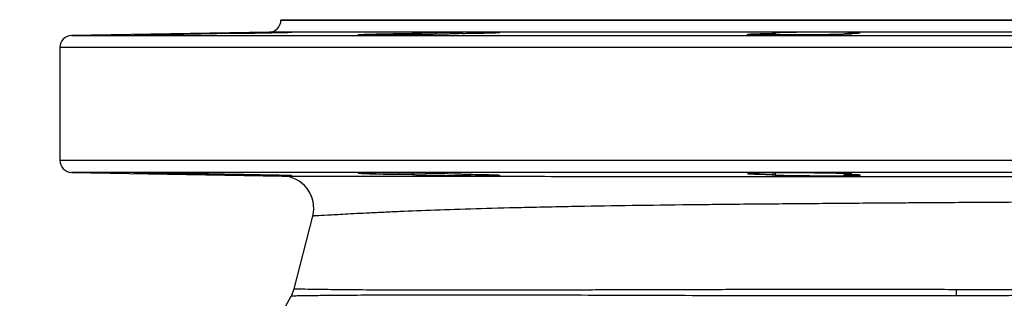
# Model space of a CAD drawing. Header units: millimetres. Extents: x 1573 to 5352, y 842 to 6038.
# Tile 19 of 24: x 4372 to 4862, y 2103 to 2242. Entities that reach past the tile are written whole.
import ezdxf

# ---------------------------------------------------------------- set-up
doc = ezdxf.new("R2010")
doc.units = ezdxf.units.MM
doc.header["$LTSCALE"] = 2

msp = doc.modelspace()

# ---------------------------------------------------------------- linework, layer by layer
at = {"color": 7, "linetype": 'Continuous', "lineweight": 25}
for p, q in [((4501.83, 2241.76), (4501.83, 2241.58)), ((4501.83, 2241.76), (5241.83, 2241.76)), ((4495.94, 2235.58), (4397.73, 2233.87)), ((4567.25, 2234.93), (4567.25, 2234.29)), ((4747.8, 2234.93), (4747.8, 2234.16)), ((4782.09, 2234.46), (4782.09, 2234.93)), ((4391.83, 2227.87), (4391.83, 2171.66)), ((4397.73, 2165.66), (4502.45, 2163.83)), ((4567.25, 2165.24), (4567.25, 2164.6)), ((4747.8, 2165.37), (4747.8, 2164.6)), ((4782.09, 2164.6), (4782.09, 2165.07)), ((4508.45, 2107.65), (4517.67, 2143.89))]:
    msp.add_line(p, q, dxfattribs=at)
at = {"color": 8, "linetype": 'Continuous', "lineweight": 25}
for p, q in [((4501.83, 2241.58), (5241.83, 2241.58)), ((4871.83, 2235.58), (4495.94, 2235.58)), ((4397.73, 2233.87), (5345.94, 2233.87)), ((4871.83, 2227.87), (4391.83, 2227.87)), ((4391.83, 2171.66), (4871.83, 2171.66)), ((4871.83, 2165.66), (4397.73, 2165.66))]:
    msp.add_line(p, q, dxfattribs=at)
at = {"color": 7, "linetype": 'Continuous', "lineweight": 25, "flags": 128}
for points in [[(4592.26, 2164.61), (4591.64, 2164.7), (4590.25, 2164.77), (4588.19, 2164.84), (4584.75, 2164.94), (4581.4, 2165.02), (4577.63, 2165.09), (4573.54, 2165.16), (4569.24, 2165.22), (4564.86, 2165.27), (4560.52, 2165.31), (4556.35, 2165.35), (4552.47, 2165.37), (4548.98, 2165.38), (4545.98, 2165.38), (4543.56, 2165.36), (4541.79, 2165.34), (4540.71, 2165.3), (4540.36, 2165.25), (4540.76, 2165.2), (4541.87, 2165.13), (4543.69, 2165.06), (4546.14, 2164.99), (4549.18, 2164.91), (4552.7, 2164.83), (4556.6, 2164.76), (4560.79, 2164.69), (4567.25, 2164.6), (4567.25, 2164.6)], [(4785.93, 2164.82), (4785.95, 2164.85), (4785.27, 2164.93), (4783.86, 2165.01), (4781.78, 2165.08), (4778.33, 2165.16), (4774.96, 2165.22), (4771.18, 2165.28), (4767.08, 2165.32), (4762.78, 2165.35), (4758.4, 2165.37), (4754.07, 2165.38), (4749.9, 2165.38), (4746.03, 2165.36), (4742.55, 2165.33), (4739.56, 2165.29), (4737.16, 2165.24), (4735.41, 2165.19), (4734.35, 2165.12), (4734.03, 2165.05), (4734.44, 2164.98), (4735.58, 2164.9), (4737.41, 2164.82), (4739.88, 2164.75), (4742.93, 2164.68), (4746.46, 2164.62), (4747.8, 2164.6), (4747.8, 2164.6)]]:
    msp.add_lwpolyline(points, dxfattribs=at)
at = {"color": 7, "linetype": 'Continuous', "lineweight": 25}
for centre, radius, start, end in [((4495.83, 2241.58), 6, 271, 0), ((4397.83, 2227.87), 6, 91, 180), ((4397.83, 2171.66), 6, 180, 269), ((4502.17, 2147.84), 16, 345.7152, 89), ((4492.94, 2111.6), 16, 331.6371, 345.7152), ((4539.91, 2106.92), 298.11, 359.4663, 0.0837), ((4251.83, 2241.76), 290, 294.4433, 331.6371)]:
    msp.add_arc(centre, radius, start, end, dxfattribs=at)
for points, knots in [([(4477.5, 2234.93), (4476.89, 2234.91), (4476.19, 2234.89), (4474.64, 2234.86), (4473.79, 2234.84), (4471, 2234.78), (4468.92, 2234.73), (4466.05, 2234.68), (4465.45, 2234.67), (4464.26, 2234.64), (4463.66, 2234.63), (4461.83, 2234.6), (4460.58, 2234.58), (4458.04, 2234.53), (4456.73, 2234.51), (4454.15, 2234.46), (4452.86, 2234.44), (4450.94, 2234.41), (4450.3, 2234.4), (4449.02, 2234.38), (4448.38, 2234.37), (4446.5, 2234.34), (4445.29, 2234.33), (4442.93, 2234.29), (4441.78, 2234.28), (4439.57, 2234.25), (4438.54, 2234.23), (4436.59, 2234.21), (4435.67, 2234.2), (4434.4, 2234.19), (4434, 2234.18), (4433.23, 2234.17), (4432.86, 2234.17), (4431.84, 2234.16), (4431.23, 2234.16), (4430.2, 2234.15), (4429.77, 2234.15), (4429.1, 2234.15), (4428.86, 2234.15), (4428.64, 2234.15), (4428.6, 2234.16), (4428.55, 2234.16), (4428.55, 2234.16), (4428.67, 2234.18), (4429.15, 2234.2), (4430.44, 2234.23), (4430.96, 2234.25), (4432.16, 2234.28), (4432.85, 2234.29), (4434, 2234.32), (4434.41, 2234.33), (4435.26, 2234.35), (4435.7, 2234.35), (4437.06, 2234.38), (4438.04, 2234.4), (4440.12, 2234.44), (4441.23, 2234.47), (4443.52, 2234.51), (4444.7, 2234.53), (4446.52, 2234.56), (4447.14, 2234.58), (4448.39, 2234.6), (4449.03, 2234.61), (4450.95, 2234.64), (4452.23, 2234.67), (4454.8, 2234.71), (4456.09, 2234.73), (4458.69, 2234.78), (4459.96, 2234.8), (4462.45, 2234.84), (4463.67, 2234.86), (4465.46, 2234.88), (4466.05, 2234.89), (4467.2, 2234.91), (4467.77, 2234.92), (4468.31, 2234.93)], [0, 0, 0, 0, 0.03125, 0.03125, 0.0625, 0.0625, 0.125, 0.125, 0.140625, 0.140625, 0.15625, 0.15625, 0.1875, 0.1875, 0.21875, 0.21875, 0.25, 0.25, 0.265625, 0.265625, 0.28125, 0.28125, 0.3125, 0.3125, 0.34375, 0.34375, 0.375, 0.375, 0.40625, 0.40625, 0.421875, 0.421875, 0.4375, 0.4375, 0.46875, 0.46875, 0.5, 0.5, 0.53125, 0.53125, 0.546875, 0.546875, 0.5625, 0.5625, 0.625, 0.625, 0.65625, 0.65625, 0.6875, 0.6875, 0.703125, 0.703125, 0.71875, 0.71875, 0.75, 0.75, 0.78125, 0.78125, 0.8125, 0.8125, 0.828125, 0.828125, 0.84375, 0.84375, 0.875, 0.875, 0.90625, 0.90625, 0.9375, 0.9375, 0.96875, 0.96875, 0.984375, 0.984375, 1, 1, 1, 1]), ([(4506.9, 2235.54), (4506.44, 2235.55), (4505.7, 2235.54), (4504.21, 2235.53), (4503.64, 2235.52), (4502.41, 2235.51), (4501.74, 2235.5), (4500.65, 2235.49), (4500.28, 2235.48), (4499.5, 2235.47), (4499.1, 2235.46), (4497.86, 2235.45), (4497, 2235.43), (4495.21, 2235.41), (4494.28, 2235.39), (4492.84, 2235.37), (4492.35, 2235.36), (4491.36, 2235.35), (4490.87, 2235.34), (4489.37, 2235.32), (4488.36, 2235.3), (4486.32, 2235.26), (4485.28, 2235.25), (4482.2, 2235.19), (4480.2, 2235.16), (4477.26, 2235.1), (4476.32, 2235.09), (4474.5, 2235.05), (4473.63, 2235.04), (4471.95, 2235), (4471.14, 2234.99), (4469.65, 2234.96), (4468.95, 2234.94), (4468.31, 2234.93)], [0, 0, 0, 0, 0.125, 0.125, 0.1875, 0.1875, 0.25, 0.25, 0.28125, 0.28125, 0.3125, 0.3125, 0.375, 0.375, 0.4375, 0.4375, 0.46875, 0.46875, 0.5, 0.5, 0.5625, 0.5625, 0.625, 0.625, 0.75, 0.75, 0.8125, 0.8125, 0.875, 0.875, 0.9375, 0.9375, 1, 1, 1, 1]), ([(4477.5, 2234.93), (4479.4, 2234.96), (4483.68, 2235.02), (4490.74, 2235.14), (4496.78, 2235.25), (4501.86, 2235.36), (4505.56, 2235.45), (4507.57, 2235.51), (4507.26, 2235.52), (4507.19, 2235.53)], [0, 0, 0, 0, 0.1392205, 0.3129524, 0.4867027, 0.5954925, 0.7692108, 0.94293, 1, 1, 1, 1]), ([(4592.35, 2234.93), (4592.39, 2234.91), (4592.34, 2234.89), (4592.12, 2234.87), (4592.02, 2234.86), (4591.78, 2234.84), (4591.63, 2234.83), (4590.78, 2234.78), (4589.74, 2234.73), (4587.65, 2234.67), (4586.88, 2234.64), (4585.18, 2234.6), (4584.24, 2234.58), (4582.28, 2234.53), (4581.24, 2234.51), (4579.6, 2234.48), (4579.04, 2234.47), (4577.89, 2234.44), (4577.29, 2234.43), (4574.31, 2234.38), (4571.82, 2234.34), (4566.63, 2234.28), (4564.05, 2234.25), (4560.86, 2234.22), (4560.22, 2234.21), (4558.97, 2234.2), (4558.35, 2234.19), (4556.52, 2234.18), (4555.34, 2234.17), (4553.05, 2234.16), (4551.94, 2234.16), (4549.86, 2234.15), (4548.88, 2234.15), (4547.52, 2234.15), (4547.08, 2234.15), (4546.23, 2234.15), (4545.82, 2234.15), (4544.66, 2234.16), (4543.98, 2234.16), (4542.77, 2234.17), (4542.26, 2234.18), (4541.39, 2234.2), (4541.06, 2234.21), (4540.58, 2234.23), (4540.43, 2234.25), (4540.36, 2234.27), (4540.36, 2234.28), (4540.41, 2234.29), (4540.45, 2234.3), (4540.67, 2234.33), (4540.91, 2234.35), (4541.57, 2234.38), (4542.01, 2234.4), (4543.04, 2234.44), (4543.64, 2234.47), (4544.67, 2234.5), (4545.03, 2234.51), (4545.8, 2234.53), (4546.21, 2234.54), (4548.33, 2234.6), (4550.28, 2234.64), (4553.59, 2234.71), (4554.73, 2234.73), (4557.09, 2234.78), (4558.31, 2234.8), (4560.19, 2234.83), (4560.83, 2234.84), (4562.11, 2234.86), (4562.75, 2234.87), (4564.67, 2234.89), (4565.96, 2234.91), (4567.25, 2234.93)], [0, 0, 0, 0, 0.03125, 0.03125, 0.046875, 0.046875, 0.0625, 0.0625, 0.125, 0.125, 0.15625, 0.15625, 0.1875, 0.1875, 0.21875, 0.21875, 0.234375, 0.234375, 0.25, 0.25, 0.3125, 0.3125, 0.375, 0.375, 0.390625, 0.390625, 0.40625, 0.40625, 0.4375, 0.4375, 0.46875, 0.46875, 0.5, 0.5, 0.515625, 0.515625, 0.53125, 0.53125, 0.5625, 0.5625, 0.59375, 0.59375, 0.625, 0.625, 0.65625, 0.65625, 0.671875, 0.671875, 0.6875, 0.6875, 0.71875, 0.71875, 0.75, 0.75, 0.78125, 0.78125, 0.796875, 0.796875, 0.8125, 0.8125, 0.875, 0.875, 0.90625, 0.90625, 0.9375, 0.9375, 0.953125, 0.953125, 0.96875, 0.96875, 1, 1, 1, 1]), ([(4610.43, 2235.48), (4610.14, 2235.5), (4609.75, 2235.51), (4608.77, 2235.52), (4608.18, 2235.53), (4606.8, 2235.54), (4606.03, 2235.54), (4604.75, 2235.54), (4604.3, 2235.54), (4603.37, 2235.54), (4602.88, 2235.54), (4601.36, 2235.54), (4600.29, 2235.53), (4598.62, 2235.52), (4598.05, 2235.52), (4596.88, 2235.51), (4596.28, 2235.5), (4594.46, 2235.49), (4593.23, 2235.48), (4591.35, 2235.46), (4590.72, 2235.45), (4589.46, 2235.43), (4588.82, 2235.42), (4586.91, 2235.4), (4585.66, 2235.38), (4583.81, 2235.35), (4583.2, 2235.34), (4581.98, 2235.32), (4581.38, 2235.31), (4579.61, 2235.28), (4578.49, 2235.26), (4576.88, 2235.23), (4576.36, 2235.22), (4575.34, 2235.19), (4574.84, 2235.18), (4573.42, 2235.15), (4572.55, 2235.13), (4571.38, 2235.1), (4571, 2235.08), (4570.3, 2235.06), (4569.97, 2235.05), (4569.06, 2235.02), (4568.56, 2235), (4567.95, 2234.97), (4567.77, 2234.96), (4567.47, 2234.94), (4567.35, 2234.94), (4567.25, 2234.93)], [0, 0, 0, 0, 0.0625, 0.0625, 0.125, 0.125, 0.1875, 0.1875, 0.21875, 0.21875, 0.25, 0.25, 0.3125, 0.3125, 0.34375, 0.34375, 0.375, 0.375, 0.4375, 0.4375, 0.46875, 0.46875, 0.5, 0.5, 0.5625, 0.5625, 0.59375, 0.59375, 0.625, 0.625, 0.6875, 0.6875, 0.71875, 0.71875, 0.75, 0.75, 0.8125, 0.8125, 0.84375, 0.84375, 0.875, 0.875, 0.9375, 0.9375, 0.96875, 0.96875, 1, 1, 1, 1]), ([(4592.35, 2234.93), (4592.95, 2234.94), (4595.98, 2234.98), (4600.31, 2235.05), (4605.39, 2235.17), (4609.09, 2235.28), (4611.1, 2235.38), (4610.79, 2235.41), (4610.72, 2235.42)], [0, 0, 0, 0, 0.0594376, 0.2972928, 0.4461847, 0.684084, 0.9219838, 1, 1, 1, 1]), ([(4782.09, 2234.93), (4782.43, 2234.92), (4782.75, 2234.91), (4783.35, 2234.89), (4783.63, 2234.88), (4784.41, 2234.86), (4784.83, 2234.84), (4785.49, 2234.8), (4785.73, 2234.78), (4786.01, 2234.73), (4786.05, 2234.71), (4785.95, 2234.67), (4785.81, 2234.64), (4785.44, 2234.61), (4785.29, 2234.6), (4784.95, 2234.58), (4784.76, 2234.56), (4784.12, 2234.53), (4783.6, 2234.51), (4782.39, 2234.47), (4781.69, 2234.44), (4780.14, 2234.4), (4779.29, 2234.38), (4777.44, 2234.34), (4776.46, 2234.33), (4774.38, 2234.29), (4773.29, 2234.28), (4771.56, 2234.26), (4770.97, 2234.25), (4769.78, 2234.23), (4769.18, 2234.23), (4767.35, 2234.21), (4766.1, 2234.2), (4763.56, 2234.18), (4762.25, 2234.17), (4759.67, 2234.16), (4758.38, 2234.16), (4756.46, 2234.15), (4755.82, 2234.15), (4754.54, 2234.15), (4753.9, 2234.15), (4750.76, 2234.15), (4748.4, 2234.15), (4743.98, 2234.18), (4742.02, 2234.2), (4739.9, 2234.23), (4739.5, 2234.23), (4738.72, 2234.25), (4738.36, 2234.26), (4737.33, 2234.28), (4736.73, 2234.29), (4735.69, 2234.33), (4735.25, 2234.35), (4734.58, 2234.38), (4734.34, 2234.4), (4734.12, 2234.43), (4734.07, 2234.44), (4734.02, 2234.47), (4734.02, 2234.48), (4734.09, 2234.51), (4734.23, 2234.53), (4734.7, 2234.58), (4735.03, 2234.6), (4735.89, 2234.64), (4736.41, 2234.67), (4737.61, 2234.71), (4738.29, 2234.73), (4739.44, 2234.76), (4739.85, 2234.78), (4740.69, 2234.8), (4741.13, 2234.81), (4742.5, 2234.84), (4743.47, 2234.86), (4745.54, 2234.89), (4746.66, 2234.91), (4747.8, 2234.93)], [0, 0, 0, 0, 0.015625, 0.015625, 0.03125, 0.03125, 0.0625, 0.0625, 0.09375, 0.09375, 0.125, 0.125, 0.15625, 0.15625, 0.171875, 0.171875, 0.1875, 0.1875, 0.21875, 0.21875, 0.25, 0.25, 0.28125, 0.28125, 0.3125, 0.3125, 0.34375, 0.34375, 0.359375, 0.359375, 0.375, 0.375, 0.40625, 0.40625, 0.4375, 0.4375, 0.46875, 0.46875, 0.484375, 0.484375, 0.5, 0.5, 0.5625, 0.5625, 0.625, 0.625, 0.640625, 0.640625, 0.65625, 0.65625, 0.6875, 0.6875, 0.71875, 0.71875, 0.75, 0.75, 0.765625, 0.765625, 0.78125, 0.78125, 0.8125, 0.8125, 0.84375, 0.84375, 0.875, 0.875, 0.90625, 0.90625, 0.921875, 0.921875, 0.9375, 0.9375, 0.96875, 0.96875, 1, 1, 1, 1]), ([(4746.59, 2235.05), (4746.51, 2235.04), (4746.25, 2234.99), (4747.18, 2234.95), (4747.8, 2234.93)], [0, 0, 0, 0, 0.326902, 1, 1, 1, 1]), ([(4789.74, 2235.33), (4789.46, 2235.35), (4788.7, 2235.39), (4787.57, 2235.42), (4786.23, 2235.45), (4785.48, 2235.47), (4783.84, 2235.49), (4782.94, 2235.5), (4780.98, 2235.52), (4779.95, 2235.53), (4777.79, 2235.54), (4776.66, 2235.54), (4774.3, 2235.54), (4773.1, 2235.54), (4770.67, 2235.54), (4769.44, 2235.54), (4766.94, 2235.52), (4765.71, 2235.52), (4763.28, 2235.5), (4762.09, 2235.49), (4759.74, 2235.46), (4758.61, 2235.45), (4756.47, 2235.41), (4755.44, 2235.4), (4753.5, 2235.36), (4752.61, 2235.34), (4750.98, 2235.3), (4750.25, 2235.28), (4748.93, 2235.24), (4747.82, 2235.2), (4747.09, 2235.15), (4746.82, 2235.13)], [0, 0, 0, 0, 0.0625, 0.125, 0.125, 0.1875, 0.1875, 0.25, 0.25, 0.3125, 0.3125, 0.375, 0.375, 0.4375, 0.4375, 0.5, 0.5, 0.5625, 0.5625, 0.625, 0.625, 0.6875, 0.6875, 0.75, 0.75, 0.8125, 0.8125, 0.875, 0.875, 0.9375, 1, 1, 1, 1]), ([(4782.09, 2234.93), (4782.69, 2234.94), (4785.17, 2234.98), (4788.39, 2235.08), (4790.42, 2235.18), (4790.11, 2235.23), (4790.03, 2235.25)], [0, 0, 0, 0, 0.121771, 0.4991, 0.876428, 1, 1, 1, 1]), ([(4477.5, 2164.6), (4476.89, 2164.62), (4476.19, 2164.63), (4474.64, 2164.67), (4473.79, 2164.69), (4471, 2164.75), (4468.92, 2164.79), (4466.05, 2164.85), (4465.45, 2164.86), (4464.26, 2164.88), (4463.66, 2164.9), (4461.83, 2164.93), (4460.58, 2164.95), (4458.04, 2165), (4456.73, 2165.02), (4454.15, 2165.06), (4452.86, 2165.08), (4450.94, 2165.11), (4450.3, 2165.12), (4449.02, 2165.14), (4448.38, 2165.15), (4446.5, 2165.18), (4445.29, 2165.2), (4442.93, 2165.23), (4441.78, 2165.25), (4439.57, 2165.28), (4438.54, 2165.29), (4436.59, 2165.32), (4435.67, 2165.33), (4434.4, 2165.34), (4434, 2165.35), (4433.23, 2165.35), (4432.86, 2165.36), (4431.84, 2165.37), (4431.23, 2165.37), (4430.2, 2165.38), (4429.77, 2165.38), (4429.1, 2165.38), (4428.86, 2165.38), (4428.64, 2165.37), (4428.6, 2165.37), (4428.55, 2165.37), (4428.55, 2165.36), (4428.67, 2165.35), (4429.15, 2165.33), (4430.44, 2165.29), (4430.96, 2165.28), (4432.16, 2165.25), (4432.85, 2165.23), (4434, 2165.21), (4434.41, 2165.2), (4435.26, 2165.18), (4435.7, 2165.17), (4437.06, 2165.14), (4438.04, 2165.12), (4440.12, 2165.08), (4441.23, 2165.06), (4443.52, 2165.02), (4444.7, 2165), (4446.52, 2164.96), (4447.14, 2164.95), (4448.39, 2164.93), (4449.03, 2164.92), (4450.95, 2164.88), (4452.23, 2164.86), (4454.8, 2164.82), (4456.09, 2164.8), (4458.69, 2164.75), (4459.96, 2164.73), (4462.45, 2164.69), (4463.67, 2164.67), (4465.46, 2164.64), (4466.05, 2164.63), (4467.2, 2164.62), (4467.77, 2164.61), (4468.31, 2164.6)], [0, 0, 0, 0, 0.03125, 0.03125, 0.0625, 0.0625, 0.125, 0.125, 0.140625, 0.140625, 0.15625, 0.15625, 0.1875, 0.1875, 0.21875, 0.21875, 0.25, 0.25, 0.265625, 0.265625, 0.28125, 0.28125, 0.3125, 0.3125, 0.34375, 0.34375, 0.375, 0.375, 0.40625, 0.40625, 0.421875, 0.421875, 0.4375, 0.4375, 0.46875, 0.46875, 0.5, 0.5, 0.53125, 0.53125, 0.546875, 0.546875, 0.5625, 0.5625, 0.625, 0.625, 0.65625, 0.65625, 0.6875, 0.6875, 0.703125, 0.703125, 0.71875, 0.71875, 0.75, 0.75, 0.78125, 0.78125, 0.8125, 0.8125, 0.828125, 0.828125, 0.84375, 0.84375, 0.875, 0.875, 0.90625, 0.90625, 0.9375, 0.9375, 0.96875, 0.96875, 0.984375, 0.984375, 1, 1, 1, 1]), ([(4468.31, 2164.6), (4469, 2164.59), (4469.74, 2164.57), (4471.33, 2164.54), (4472.17, 2164.52), (4473.52, 2164.49), (4473.99, 2164.49), (4474.93, 2164.47), (4475.41, 2164.46), (4476.88, 2164.43), (4477.88, 2164.41), (4479.95, 2164.37), (4481.02, 2164.36), (4483.17, 2164.32), (4484.25, 2164.3), (4485.87, 2164.27), (4486.41, 2164.26), (4487.49, 2164.24), (4488.04, 2164.23), (4489.66, 2164.21), (4490.72, 2164.19), (4492.79, 2164.16), (4493.8, 2164.14), (4495.28, 2164.12), (4495.77, 2164.11), (4496.72, 2164.1), (4497.18, 2164.09), (4498.53, 2164.07), (4499.39, 2164.06), (4501, 2164.04), (4501.76, 2164.03), (4503.14, 2164.01), (4503.76, 2164), (4504.6, 2164), (4504.86, 2163.99), (4505.35, 2163.99), (4505.58, 2163.99), (4506.62, 2163.98), (4507.15, 2163.98), (4507.36, 2163.99)], [0, 0, 0, 0, 0.0625, 0.0625, 0.125, 0.125, 0.15625, 0.15625, 0.1875, 0.1875, 0.25, 0.25, 0.3125, 0.3125, 0.375, 0.375, 0.40625, 0.40625, 0.4375, 0.4375, 0.5, 0.5, 0.5625, 0.5625, 0.59375, 0.59375, 0.625, 0.625, 0.6875, 0.6875, 0.75, 0.75, 0.8125, 0.8125, 0.84375, 0.84375, 0.875, 0.875, 1, 1, 1, 1]), ([(4507.21, 2164), (4507.19, 2164.01), (4507.14, 2164.03), (4504.58, 2164.1), (4500.52, 2164.2), (4495.11, 2164.31), (4487.88, 2164.44), (4481.79, 2164.54), (4478.48, 2164.59), (4477.5, 2164.6)], [0, 0, 0, 0, 0.123926, 0.297555, 0.40621, 0.579906, 0.753602, 0.927302, 1, 1, 1, 1]), ([(4502.45, 2163.83), (4502.45, 2163.83), (4503.11, 2163.83), (4505.66, 2163.83), (4507.56, 2163.82), (4511.29, 2163.81), (4512.69, 2163.81), (4515, 2163.81), (4515.81, 2163.8), (4517.5, 2163.8), (4518.37, 2163.8), (4522.92, 2163.79), (4527.09, 2163.78), (4536.42, 2163.77), (4541.6, 2163.76), (4550.1, 2163.75), (4553.06, 2163.75), (4557.69, 2163.74), (4559.26, 2163.74), (4562.47, 2163.74), (4564.11, 2163.74), (4572.42, 2163.73), (4579.47, 2163.72), (4594.37, 2163.71), (4602.21, 2163.71), (4618.71, 2163.69), (4627.35, 2163.69), (4638.66, 2163.68), (4640.95, 2163.68), (4645.58, 2163.68), (4647.92, 2163.68), (4654.99, 2163.67), (4659.77, 2163.67), (4674.29, 2163.66), (4684.24, 2163.66), (4704.63, 2163.65), (4715.08, 2163.64), (4731.15, 2163.63), (4736.57, 2163.63), (4744.8, 2163.63), (4747.56, 2163.62), (4753.11, 2163.62), (4755.91, 2163.62), (4769.93, 2163.61), (4781.28, 2163.61), (4798.48, 2163.6), (4804.25, 2163.6), (4812.95, 2163.6), (4815.86, 2163.59), (4821.67, 2163.59), (4824.58, 2163.59), (4839.1, 2163.58), (4850.7, 2163.58), (4873.86, 2163.57), (4885.42, 2163.56), (4908.51, 2163.55), (4920.03, 2163.55), (4934.41, 2163.54), (4937.29, 2163.54), (4943, 2163.54), (4945.84, 2163.54), (4954.33, 2163.53), (4959.94, 2163.53), (4976.6, 2163.52), (4987.51, 2163.52), (5008.91, 2163.51), (5019.41, 2163.5), (5034.84, 2163.5), (5039.93, 2163.5), (5050.01, 2163.49), (5054.95, 2163.49), (5069.5, 2163.48), (5078.82, 2163.48), (5096.74, 2163.47), (5105.34, 2163.47), (5117.68, 2163.46), (5121.71, 2163.46), (5127.6, 2163.46), (5129.55, 2163.46), (5133.38, 2163.46), (5135.28, 2163.46), (5144.62, 2163.45), (5151.58, 2163.45), (5164.54, 2163.45), (5170.54, 2163.45), (5181.57, 2163.44), (5186.59, 2163.44), (5192.26, 2163.44), (5193.36, 2163.44), (5195.5, 2163.44), (5196.54, 2163.44), (5199.55, 2163.44), (5201.41, 2163.44), (5206.57, 2163.44), (5209.45, 2163.44), (5214.09, 2163.44), (5215.85, 2163.44), (5218.22, 2163.44), (5218.83, 2163.44), (5218.83, 2163.44)], [0, 0, 0, 0, 0.03125, 0.03125, 0.0625, 0.0625, 0.078125, 0.078125, 0.085937, 0.085937, 0.09375, 0.09375, 0.125, 0.125, 0.15625, 0.15625, 0.171875, 0.171875, 0.179687, 0.179687, 0.1875, 0.1875, 0.21875, 0.21875, 0.25, 0.25, 0.28125, 0.28125, 0.289062, 0.289062, 0.296875, 0.296875, 0.3125, 0.3125, 0.34375, 0.34375, 0.375, 0.375, 0.390625, 0.390625, 0.398437, 0.398437, 0.40625, 0.40625, 0.4375, 0.4375, 0.453125, 0.453125, 0.460937, 0.460937, 0.46875, 0.46875, 0.5, 0.5, 0.53125, 0.53125, 0.5625, 0.5625, 0.570312, 0.570312, 0.578125, 0.578125, 0.59375, 0.59375, 0.625, 0.625, 0.65625, 0.65625, 0.671875, 0.671875, 0.6875, 0.6875, 0.71875, 0.71875, 0.75, 0.75, 0.765625, 0.765625, 0.773437, 0.773437, 0.78125, 0.78125, 0.8125, 0.8125, 0.84375, 0.84375, 0.875, 0.875, 0.882812, 0.882812, 0.890625, 0.890625, 0.90625, 0.90625, 0.9375, 0.9375, 0.96875, 0.96875, 1, 1, 1, 1]), ([(4567.25, 2164.6), (4567.45, 2164.58), (4567.77, 2164.56), (4568.42, 2164.53), (4568.67, 2164.52), (4569.22, 2164.5), (4569.81, 2164.48), (4570.51, 2164.46), (4571.27, 2164.44), (4571.67, 2164.42), (4572.95, 2164.39), (4573.89, 2164.37), (4575.41, 2164.33), (4575.94, 2164.32), (4577.03, 2164.3), (4577.6, 2164.29), (4579.34, 2164.25), (4580.54, 2164.23), (4582.41, 2164.2), (4583.05, 2164.19), (4584.34, 2164.17), (4585, 2164.16), (4586.96, 2164.13), (4588.28, 2164.11), (4590.92, 2164.08), (4592.26, 2164.06), (4594.85, 2164.04), (4596.11, 2164.02), (4597.95, 2164.01), (4598.56, 2164.01), (4599.74, 2164), (4600.32, 2164), (4601.99, 2163.99), (4603.03, 2163.98), (4604.49, 2163.98), (4604.95, 2163.98), (4605.84, 2163.98), (4606.26, 2163.99), (4607.44, 2163.99), (4608.13, 2164), (4609.01, 2164.01), (4609.28, 2164.01), (4609.76, 2164.02), (4609.97, 2164.03), (4610.51, 2164.05), (4610.76, 2164.06), (4610.89, 2164.08)], [0, 0, 0, 0, 0.0625, 0.0625, 0.09375, 0.09375, 0.125, 0.15625, 0.15625, 0.1875, 0.1875, 0.25, 0.25, 0.28125, 0.28125, 0.3125, 0.3125, 0.375, 0.375, 0.40625, 0.40625, 0.4375, 0.4375, 0.5, 0.5, 0.5625, 0.5625, 0.625, 0.625, 0.65625, 0.65625, 0.6875, 0.6875, 0.75, 0.75, 0.78125, 0.78125, 0.8125, 0.8125, 0.875, 0.875, 0.90625, 0.90625, 0.9375, 0.9375, 1, 1, 1, 1]), ([(4610.74, 2164.1), (4610.72, 2164.13), (4610.67, 2164.18), (4608.11, 2164.28), (4604.04, 2164.4), (4598.93, 2164.5), (4594.43, 2164.57), (4592.35, 2164.6)], [0, 0, 0, 0, 0.1697107, 0.407489, 0.5563443, 0.7941547, 1, 1, 1, 1]), ([(4747.8, 2164.6), (4747.51, 2164.59), (4747.27, 2164.58), (4746.86, 2164.56), (4746.54, 2164.53), (4746.37, 2164.51), (4746.29, 2164.48), (4746.3, 2164.47), (4746.43, 2164.43), (4746.68, 2164.4), (4747.31, 2164.36), (4747.56, 2164.35), (4748.14, 2164.32), (4748.47, 2164.31), (4749.19, 2164.28), (4749.59, 2164.27), (4750.46, 2164.24), (4750.93, 2164.23), (4752.45, 2164.19), (4753.57, 2164.16), (4756.03, 2164.12), (4757.39, 2164.1), (4760.2, 2164.06), (4761.67, 2164.05), (4763.97, 2164.03), (4764.75, 2164.02), (4766.3, 2164.01), (4767.07, 2164), (4768.63, 2164), (4769.41, 2163.99), (4770.98, 2163.99), (4771.76, 2163.99), (4774.07, 2163.98), (4775.55, 2163.98), (4777.71, 2163.99), (4778.43, 2163.99), (4779.79, 2164), (4781.11, 2164.01), (4782.33, 2164.02), (4783.5, 2164.03), (4784.06, 2164.04), (4785.65, 2164.06), (4786.56, 2164.08), (4787.74, 2164.11), (4788.1, 2164.12), (4788.74, 2164.14), (4789.01, 2164.16), (4789.73, 2164.19), (4790.05, 2164.22), (4790.2, 2164.24)], [0, 0, 0, 0, 0.03125, 0.03125, 0.0625, 0.09375, 0.09375, 0.125, 0.125, 0.1875, 0.1875, 0.21875, 0.21875, 0.25, 0.25, 0.28125, 0.28125, 0.3125, 0.3125, 0.375, 0.375, 0.4375, 0.4375, 0.5, 0.5, 0.53125, 0.53125, 0.5625, 0.5625, 0.59375, 0.59375, 0.625, 0.625, 0.6875, 0.6875, 0.71875, 0.71875, 0.75, 0.78125, 0.78125, 0.8125, 0.8125, 0.875, 0.875, 0.90625, 0.90625, 0.9375, 0.9375, 1, 1, 1, 1]), ([(4782.09, 2164.6), (4782.61, 2164.61), (4783.09, 2164.63), (4783.96, 2164.65), (4784.33, 2164.67), (4785.29, 2164.71), (4785.71, 2164.75), (4785.91, 2164.78)], [0, 0, 0, 0, 0.25, 0.25, 0.5, 0.5, 1, 1, 1, 1]), ([(4790.05, 2164.28), (4790.03, 2164.31), (4789.99, 2164.38), (4787.42, 2164.48), (4784.44, 2164.56), (4782.68, 2164.59), (4782.09, 2164.6)], [0, 0, 0, 0, 0.268129, 0.644998, 0.880955, 1, 1, 1, 1]), ([(5203.6, 2151.37), (5203.6, 2151.37), (5203.02, 2151.39), (5200.75, 2151.43), (5199.07, 2151.46), (5194.62, 2151.53), (5191.86, 2151.57), (5187.73, 2151.62), (5186.87, 2151.63), (5185.08, 2151.65), (5184.15, 2151.66), (5181.27, 2151.69), (5179.22, 2151.71), (5172.74, 2151.76), (5167.93, 2151.8), (5157.38, 2151.85), (5151.63, 2151.88), (5142.29, 2151.9), (5139.06, 2151.91), (5132.35, 2151.92), (5128.87, 2151.92), (5118.16, 2151.93), (5110.65, 2151.93), (5094.91, 2151.9), (5086.68, 2151.88), (5069.49, 2151.83), (5060.54, 2151.8), (5048.87, 2151.75), (5046.51, 2151.74), (5041.76, 2151.72), (5039.37, 2151.7), (5032.16, 2151.67), (5027.3, 2151.65), (5012.56, 2151.58), (5002.53, 2151.53), (4982.03, 2151.42), (4971.58, 2151.37), (4955.57, 2151.27), (4950.18, 2151.24), (4942.02, 2151.2), (4939.28, 2151.18), (4933.8, 2151.15), (4931.06, 2151.13), (4917.35, 2151.05), (4906.35, 2150.98), (4884.28, 2150.85), (4873.21, 2150.78), (4851.01, 2150.64), (4839.87, 2150.57), (4825.91, 2150.48), (4823.12, 2150.46), (4817.56, 2150.42), (4814.8, 2150.4), (4806.52, 2150.34), (4801.03, 2150.3), (4784.7, 2150.18), (4773.96, 2150.1), (4752.77, 2149.92), (4742.32, 2149.83), (4726.88, 2149.68), (4721.76, 2149.62), (4711.62, 2149.51), (4706.63, 2149.46), (4691.88, 2149.28), (4682.36, 2149.16), (4663.93, 2148.89), (4655.02, 2148.74), (4642.11, 2148.5), (4637.88, 2148.42), (4631.65, 2148.29), (4629.59, 2148.24), (4625.51, 2148.15), (4623.49, 2148.1), (4613.51, 2147.87), (4605.96, 2147.67), (4591.69, 2147.25), (4584.98, 2147.03), (4572.38, 2146.57), (4566.49, 2146.33), (4559.66, 2146.03), (4558.32, 2145.97), (4555.69, 2145.86), (4554.4, 2145.8), (4550.63, 2145.62), (4548.24, 2145.51), (4541.47, 2145.18), (4537.47, 2144.97), (4530.51, 2144.59), (4527.55, 2144.43), (4522.72, 2144.16), (4520.85, 2144.06), (4519.27, 2143.97), (4518.99, 2143.96), (4518.52, 2143.93), (4518.32, 2143.92), (4517.84, 2143.9), (4517.67, 2143.89), (4517.67, 2143.89)], [0, 0, 0, 0, 0.03125, 0.03125, 0.0625, 0.0625, 0.09375, 0.09375, 0.101563, 0.101563, 0.109375, 0.109375, 0.125, 0.125, 0.15625, 0.15625, 0.1875, 0.1875, 0.203125, 0.203125, 0.21875, 0.21875, 0.25, 0.25, 0.28125, 0.28125, 0.3125, 0.3125, 0.320313, 0.320313, 0.328125, 0.328125, 0.34375, 0.34375, 0.375, 0.375, 0.40625, 0.40625, 0.421875, 0.421875, 0.429688, 0.429688, 0.4375, 0.4375, 0.46875, 0.46875, 0.5, 0.5, 0.53125, 0.53125, 0.539063, 0.539063, 0.546875, 0.546875, 0.5625, 0.5625, 0.59375, 0.59375, 0.625, 0.625, 0.640625, 0.640625, 0.65625, 0.65625, 0.6875, 0.6875, 0.71875, 0.71875, 0.734375, 0.734375, 0.742188, 0.742188, 0.75, 0.75, 0.78125, 0.78125, 0.8125, 0.8125, 0.84375, 0.84375, 0.851563, 0.851563, 0.859375, 0.859375, 0.875, 0.875, 0.90625, 0.90625, 0.9375, 0.9375, 0.96875, 0.96875, 0.976563, 0.976563, 0.984375, 0.984375, 1, 1, 1, 1]), ([(4508.45, 2107.65), (4508.45, 2107.65), (4509.04, 2107.64), (4511.37, 2107.59), (4513.11, 2107.55), (4516.56, 2107.5), (4517.85, 2107.48), (4520, 2107.44), (4520.75, 2107.43), (4522.31, 2107.41), (4523.13, 2107.4), (4527.36, 2107.35), (4531.25, 2107.3), (4539.98, 2107.23), (4544.82, 2107.19), (4552.77, 2107.15), (4555.54, 2107.14), (4561.31, 2107.12), (4564.31, 2107.11), (4573.59, 2107.08), (4580.14, 2107.07), (4593.96, 2107.07), (4601.22, 2107.08), (4616.45, 2107.1), (4624.41, 2107.12), (4634.81, 2107.14), (4636.91, 2107.15), (4641.14, 2107.16), (4643.27, 2107.17), (4649.71, 2107.18), (4654.06, 2107.19), (4667.29, 2107.23), (4676.33, 2107.26), (4694.87, 2107.31), (4704.37, 2107.34), (4718.97, 2107.36), (4723.89, 2107.37), (4731.36, 2107.38), (4733.87, 2107.39), (4738.91, 2107.39), (4741.45, 2107.4), (4754.15, 2107.41), (4764.4, 2107.42), (4785.11, 2107.42), (4795.55, 2107.42), (4816.64, 2107.39), (4827.28, 2107.38), (4838.02, 2107.36)], [0, 0, 0, 0, 0.0625, 0.0625, 0.125, 0.125, 0.15625, 0.15625, 0.171875, 0.171875, 0.1875, 0.1875, 0.25, 0.25, 0.3125, 0.3125, 0.34375, 0.34375, 0.375, 0.375, 0.4375, 0.4375, 0.5, 0.5, 0.5625, 0.5625, 0.578125, 0.578125, 0.59375, 0.59375, 0.625, 0.625, 0.6875, 0.6875, 0.75, 0.75, 0.78125, 0.78125, 0.796875, 0.796875, 0.8125, 0.8125, 0.875, 0.875, 0.9375, 0.9375, 1, 1, 1, 1]), ([(4838.02, 2107.36), (4848.74, 2107.33), (4859.4, 2107.31), (4880.61, 2107.24), (4891.16, 2107.2), (4912.15, 2107.12), (4922.59, 2107.07), (4938.16, 2107), (4943.33, 2106.97), (4951.07, 2106.93), (4953.65, 2106.92), (4958.78, 2106.9), (4961.33, 2106.88), (4974, 2106.82), (4983.92, 2106.77), (5003.32, 2106.67), (5012.79, 2106.61), (5031.31, 2106.52), (5040.35, 2106.47), (5053.56, 2106.41), (5057.91, 2106.39), (5066.45, 2106.36), (5070.64, 2106.34), (5074.75, 2106.33)], [0, 0, 0, 0, 0.125, 0.125, 0.25, 0.25, 0.375, 0.375, 0.4375, 0.4375, 0.46875, 0.46875, 0.5, 0.5, 0.625, 0.625, 0.75, 0.75, 0.875, 0.875, 0.9375, 0.9375, 1, 1, 1, 1]), ([(4838.01, 2104.14), (4827.23, 2104.12), (4816.57, 2104.11), (4795.46, 2104.09), (4785.01, 2104.09), (4764.32, 2104.1), (4754.08, 2104.11), (4738.89, 2104.13), (4733.85, 2104.14), (4723.82, 2104.16), (4718.83, 2104.17), (4704.08, 2104.21), (4694.51, 2104.24), (4675.86, 2104.3), (4666.78, 2104.33), (4649.13, 2104.39), (4640.55, 2104.41), (4630.15, 2104.44), (4628.08, 2104.44), (4623.99, 2104.45), (4621.95, 2104.46), (4615.91, 2104.47), (4611.98, 2104.48), (4600.47, 2104.5), (4593.17, 2104.5), (4579.33, 2104.51), (4572.78, 2104.5), (4560.44, 2104.47), (4554.66, 2104.45), (4546.59, 2104.41), (4544, 2104.4), (4539.07, 2104.37), (4536.74, 2104.35), (4530.12, 2104.3), (4526.21, 2104.26), (4519.41, 2104.19), (4516.53, 2104.15), (4513.02, 2104.1), (4511.99, 2104.08), (4510.65, 2104.06), (4510.24, 2104.05), (4509.49, 2104.04), (4509.14, 2104.04), (4507.63, 2104.01), (4507.02, 2104), (4507.02, 2104)], [0, 0, 0, 0, 0.0625, 0.0625, 0.125, 0.125, 0.1875, 0.1875, 0.21875, 0.21875, 0.25, 0.25, 0.3125, 0.3125, 0.375, 0.375, 0.4375, 0.4375, 0.453125, 0.453125, 0.46875, 0.46875, 0.5, 0.5, 0.5625, 0.5625, 0.625, 0.625, 0.6875, 0.6875, 0.71875, 0.71875, 0.75, 0.75, 0.8125, 0.8125, 0.875, 0.875, 0.90625, 0.90625, 0.921875, 0.921875, 0.9375, 0.9375, 1, 1, 1, 1]), ([(5074.64, 2105.21), (5066.43, 2105.18), (5057.95, 2105.15), (5040.48, 2105.06), (5031.5, 2105.02), (5013.01, 2104.92), (5003.52, 2104.87), (4988.9, 2104.79), (4983.96, 2104.76), (4976.45, 2104.72), (4973.94, 2104.71), (4968.9, 2104.68), (4966.37, 2104.67), (4953.72, 2104.6), (4943.5, 2104.55), (4922.86, 2104.44), (4912.45, 2104.39), (4891.44, 2104.3), (4880.84, 2104.26), (4867.47, 2104.22), (4864.79, 2104.21), (4859.43, 2104.2), (4856.75, 2104.19), (4848.72, 2104.17), (4843.36, 2104.15), (4838.01, 2104.14)], [0, 0, 0, 0, 0.125, 0.125, 0.25, 0.25, 0.375, 0.375, 0.4375, 0.4375, 0.46875, 0.46875, 0.5, 0.5, 0.625, 0.625, 0.75, 0.75, 0.875, 0.875, 0.90625, 0.90625, 0.9375, 0.9375, 1, 1, 1, 1])]:
    msp.add_open_spline(points, degree=3, knots=knots, dxfattribs=at)

doc.saveas('drawing.dxf')
